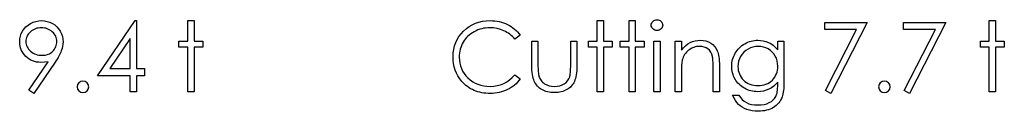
# Model space of a CAD drawing. Header units: inches. Extents: x 7.3 to 43.3, y -43.5 to -20.4.
# Tile 54 of 136: x 27.15 to 29.116, y -32.194 to -32.012. Entities that reach past the tile are written whole.
import ezdxf

# ---------------------------------------------------------------- set-up
doc = ezdxf.new("R2010")
doc.units = ezdxf.units.IN
doc.header["$LTSCALE"] = 0.5
doc.header["$MEASUREMENT"] = 0

msp = doc.modelspace()

# ---------------------------------------------------------------- linework, layer by layer
at = {"color": 7, "linetype": 'Continuous'}
for p, q in [((27.1673, -32.0223), (27.1721, -32.0192)), ((27.1721, -32.0192), (27.1774, -32.0167)), ((27.1774, -32.0167), (27.1829, -32.0149)), ((27.1829, -32.0149), (27.1885, -32.0139)), ((27.1885, -32.0139), (27.1944, -32.0135)), ((27.1944, -32.0135), (27.1944, -32.0135)), ((27.1944, -32.0135), (27.2001, -32.0139)), ((27.2001, -32.0139), (27.2056, -32.0149)), ((27.2056, -32.0149), (27.2108, -32.0166)), ((27.2108, -32.0166), (27.2159, -32.0191)), ((27.2159, -32.0191), (27.2206, -32.0221)), ((27.306, -32.1231), (27.3812, -32.0135)), ((27.3812, -32.0135), (27.3837, -32.0135)), ((27.3837, -32.0135), (27.3837, -32.0135)), ((27.3837, -32.0135), (27.3837, -32.1089)), ((27.4862, -32.0135), (27.4985, -32.0135)), ((27.4862, -32.0542), (27.4862, -32.0135)), ((27.4985, -32.0135), (27.4985, -32.0135)), ((27.4985, -32.0135), (27.4985, -32.0542)), ((28.0541, -32.0216), (28.0606, -32.0187)), ((28.0606, -32.0187), (28.0673, -32.0164)), ((28.0673, -32.0164), (28.0745, -32.0148)), ((28.0745, -32.0148), (28.0819, -32.0139)), ((28.0819, -32.0139), (28.0897, -32.0135)), ((28.0897, -32.0135), (28.0897, -32.0135)), ((28.0897, -32.0135), (28.0945, -32.0136)), ((28.0945, -32.0136), (28.0991, -32.014)), ((28.0991, -32.014), (28.1036, -32.0146)), ((28.1036, -32.0146), (28.108, -32.0154)), ((28.108, -32.0154), (28.1123, -32.0165)), ((28.1123, -32.0165), (28.1165, -32.0178)), ((28.1165, -32.0178), (28.1205, -32.0193)), ((28.1205, -32.0193), (28.1244, -32.0211)), ((28.3035, -32.0135), (28.3159, -32.0135)), ((28.3035, -32.0542), (28.3035, -32.0135)), ((28.3159, -32.0135), (28.3159, -32.0135)), ((28.3159, -32.0135), (28.3159, -32.0542)), ((28.3671, -32.0135), (28.3795, -32.0135)), ((28.3671, -32.0542), (28.3671, -32.0135)), ((28.3795, -32.0135), (28.3795, -32.0135)), ((28.3795, -32.0135), (28.3795, -32.0542)), ((28.4113, -32.0224), (28.4115, -32.0203)), ((28.4115, -32.0203), (28.4122, -32.0183)), ((28.4122, -32.0183), (28.4132, -32.0165)), ((28.4132, -32.0165), (28.4147, -32.0149)), ((28.4147, -32.0149), (28.4164, -32.0135)), ((28.4164, -32.0135), (28.4184, -32.0125)), ((28.4184, -32.0125), (28.4205, -32.0119)), ((28.4205, -32.0119), (28.4227, -32.0118)), ((28.4227, -32.0118), (28.425, -32.0119)), ((28.425, -32.0119), (28.4272, -32.0125)), ((28.4272, -32.0125), (28.4291, -32.0135)), ((28.4291, -32.0135), (28.4309, -32.0149)), ((28.4309, -32.0149), (28.4324, -32.0165)), ((28.4324, -32.0165), (28.4334, -32.0183)), ((28.4334, -32.0183), (28.4341, -32.0203)), ((28.4341, -32.0203), (28.4343, -32.0224)), ((28.7576, -32.0171), (28.8424, -32.0171)), ((28.7576, -32.0312), (28.7576, -32.0171)), ((28.8424, -32.0171), (28.7699, -32.1584)), ((28.8424, -32.0171), (28.8424, -32.0171)), ((28.9148, -32.0171), (28.9996, -32.0171)), ((28.9148, -32.0312), (28.9148, -32.0171)), ((28.9996, -32.0171), (28.9272, -32.1584)), ((28.9996, -32.0171), (28.9996, -32.0171)), ((29.0862, -32.0135), (29.0985, -32.0135)), ((29.0862, -32.0542), (29.0862, -32.0135)), ((29.0985, -32.0135), (29.0985, -32.0135)), ((29.0985, -32.0135), (29.0985, -32.0542)), ((27.1519, -32.0445), (27.1537, -32.0393)), ((27.1537, -32.0393), (27.1561, -32.0344)), ((27.1561, -32.0344), (27.1592, -32.0299)), ((27.1592, -32.0299), (27.1629, -32.0259)), ((27.1629, -32.0259), (27.1673, -32.0223)), ((27.1679, -32.0399), (27.1664, -32.0422)), ((27.1698, -32.0377), (27.1679, -32.0399)), ((27.1719, -32.0357), (27.1698, -32.0377)), ((27.1742, -32.0338), (27.1719, -32.0357)), ((27.1766, -32.0322), (27.1742, -32.0338)), ((27.1792, -32.0308), (27.1766, -32.0322)), ((27.1819, -32.0297), (27.1792, -32.0308)), ((27.1847, -32.0288), (27.1819, -32.0297)), ((27.1876, -32.0282), (27.1847, -32.0288)), ((27.1906, -32.0278), (27.1876, -32.0282)), ((27.1937, -32.0277), (27.1906, -32.0278)), ((27.1969, -32.0278), (27.1937, -32.0277)), ((27.1937, -32.0277), (27.1937, -32.0277)), ((27.1999, -32.0282), (27.1969, -32.0278)), ((27.2029, -32.0288), (27.1999, -32.0282)), ((27.2056, -32.0297), (27.2029, -32.0288)), ((27.2083, -32.0308), (27.2056, -32.0297)), ((27.2109, -32.0322), (27.2083, -32.0308)), ((27.2133, -32.0338), (27.2109, -32.0322)), ((27.2156, -32.0357), (27.2133, -32.0338)), ((27.2178, -32.0377), (27.2156, -32.0357)), ((27.2196, -32.0399), (27.2178, -32.0377)), ((27.2212, -32.0422), (27.2196, -32.0399)), ((27.2206, -32.0221), (27.2247, -32.0257)), ((27.2247, -32.0257), (27.2283, -32.0299)), ((27.2283, -32.0299), (27.2314, -32.0346)), ((27.2314, -32.0346), (27.2339, -32.0397)), ((27.2339, -32.0397), (27.2357, -32.0449)), ((28.0275, -32.0451), (28.0318, -32.0395)), ((28.0318, -32.0395), (28.0367, -32.0342)), ((28.0367, -32.0342), (28.0422, -32.0293)), ((28.0422, -32.0293), (28.048, -32.0251)), ((28.048, -32.0251), (28.0541, -32.0216)), ((28.0512, -32.0397), (28.0481, -32.0421)), ((28.0545, -32.0375), (28.0512, -32.0397)), ((28.0579, -32.0355), (28.0545, -32.0375)), ((28.0615, -32.0336), (28.0579, -32.0355)), ((28.0652, -32.032), (28.0615, -32.0336)), ((28.069, -32.0307), (28.0652, -32.032)), ((28.0728, -32.0296), (28.069, -32.0307)), ((28.0767, -32.0288), (28.0728, -32.0296)), ((28.0807, -32.0282), (28.0767, -32.0288)), ((28.0848, -32.0278), (28.0807, -32.0282)), ((28.089, -32.0277), (28.0848, -32.0278)), ((28.0965, -32.028), (28.089, -32.0277)), ((28.089, -32.0277), (28.089, -32.0277)), ((28.1036, -32.0291), (28.0965, -32.028)), ((28.1105, -32.0309), (28.1036, -32.0291)), ((28.1171, -32.0335), (28.1105, -32.0309)), ((28.1202, -32.0351), (28.1171, -32.0335)), ((28.1233, -32.0368), (28.1202, -32.0351)), ((28.1262, -32.0386), (28.1233, -32.0368)), ((28.1244, -32.0211), (28.1282, -32.0231)), ((28.129, -32.0407), (28.1262, -32.0386)), ((28.1282, -32.0231), (28.1318, -32.0253)), ((28.1317, -32.0429), (28.129, -32.0407)), ((28.1318, -32.0253), (28.1353, -32.0277)), ((28.1353, -32.0277), (28.1385, -32.0302)), ((28.1385, -32.0302), (28.1416, -32.033)), ((28.1416, -32.033), (28.1446, -32.0359)), ((28.1446, -32.0359), (28.1473, -32.039)), ((28.1473, -32.039), (28.1499, -32.0423)), ((28.4115, -32.0245), (28.4113, -32.0224)), ((28.4113, -32.0224), (28.4113, -32.0224)), ((28.4122, -32.0264), (28.4115, -32.0245)), ((28.4132, -32.0282), (28.4122, -32.0264)), ((28.4147, -32.0298), (28.4132, -32.0282)), ((28.4164, -32.0312), (28.4147, -32.0298)), ((28.4184, -32.0322), (28.4164, -32.0312)), ((28.4205, -32.0328), (28.4184, -32.0322)), ((28.4227, -32.033), (28.4205, -32.0328)), ((28.425, -32.0328), (28.4227, -32.033)), ((28.4227, -32.033), (28.4227, -32.033)), ((28.4272, -32.0322), (28.425, -32.0328)), ((28.4291, -32.0312), (28.4272, -32.0322)), ((28.4309, -32.0298), (28.4291, -32.0312)), ((28.4324, -32.0282), (28.4309, -32.0298)), ((28.4334, -32.0264), (28.4324, -32.0282)), ((28.4341, -32.0245), (28.4334, -32.0264)), ((28.4343, -32.0224), (28.4341, -32.0245)), ((28.4343, -32.0224), (28.4343, -32.0224)), ((28.8214, -32.0312), (28.7576, -32.0312)), ((28.7576, -32.0312), (28.7576, -32.0312)), ((28.7592, -32.1525), (28.8214, -32.0312)), ((28.8214, -32.0312), (28.8214, -32.0312)), ((28.9787, -32.0312), (28.9148, -32.0312)), ((28.9148, -32.0312), (28.9148, -32.0312)), ((28.9165, -32.1525), (28.9787, -32.0312)), ((28.9787, -32.0312), (28.9787, -32.0312)), ((27.1505, -32.0557), (27.1509, -32.05)), ((27.1507, -32.06), (27.1505, -32.0557)), ((27.1505, -32.0557), (27.1505, -32.0557)), ((27.1513, -32.064), (27.1507, -32.06)), ((27.1509, -32.05), (27.1519, -32.0445)), ((27.163, -32.0522), (27.1629, -32.055)), ((27.1629, -32.055), (27.1629, -32.055)), ((27.1629, -32.055), (27.163, -32.0578)), ((27.1634, -32.0496), (27.163, -32.0522)), ((27.163, -32.0578), (27.1634, -32.0605)), ((27.1641, -32.047), (27.1634, -32.0496)), ((27.1651, -32.0445), (27.1641, -32.047)), ((27.1664, -32.0422), (27.1651, -32.0445)), ((27.2224, -32.0445), (27.2212, -32.0422)), ((27.2234, -32.047), (27.2224, -32.0445)), ((27.2241, -32.0496), (27.2234, -32.047)), ((27.2246, -32.0522), (27.2241, -32.0496)), ((27.2242, -32.0605), (27.2246, -32.0578)), ((27.2247, -32.055), (27.2246, -32.0522)), ((27.2246, -32.0578), (27.2247, -32.055)), ((27.2247, -32.055), (27.2247, -32.055)), ((27.2357, -32.0449), (27.2367, -32.0503)), ((27.2368, -32.0602), (27.2362, -32.0646)), ((27.2367, -32.0503), (27.2371, -32.0559)), ((27.2371, -32.0559), (27.2368, -32.0602)), ((27.2371, -32.0559), (27.2371, -32.0559)), ((27.3713, -32.0491), (27.3303, -32.1089)), ((27.3713, -32.1089), (27.3713, -32.0491)), ((27.3713, -32.0491), (27.3713, -32.0491)), ((27.4685, -32.0665), (27.4685, -32.0542)), ((27.4685, -32.0542), (27.4685, -32.0542)), ((27.4685, -32.0542), (27.4862, -32.0542)), ((27.4862, -32.0542), (27.4862, -32.0542)), ((27.4985, -32.0542), (27.4985, -32.0542)), ((27.4985, -32.0542), (27.5162, -32.0542)), ((27.5162, -32.0542), (27.5162, -32.0542)), ((27.5162, -32.0542), (27.5162, -32.0665)), ((28.0186, -32.0638), (28.0209, -32.0573)), ((28.0209, -32.0573), (28.0238, -32.0511)), ((28.0238, -32.0511), (28.0275, -32.0451)), ((28.0339, -32.0598), (28.0324, -32.0633)), ((28.0358, -32.0565), (28.0339, -32.0598)), ((28.0379, -32.0533), (28.0358, -32.0565)), ((28.0401, -32.0502), (28.0379, -32.0533)), ((28.0426, -32.0473), (28.0401, -32.0502)), ((28.0453, -32.0446), (28.0426, -32.0473)), ((28.0481, -32.0421), (28.0453, -32.0446)), ((28.1342, -32.0453), (28.1317, -32.0429)), ((28.1367, -32.0479), (28.1342, -32.0453)), ((28.139, -32.0506), (28.1367, -32.0479)), ((28.1499, -32.0423), (28.139, -32.0506)), ((28.139, -32.0506), (28.139, -32.0506)), ((28.1728, -32.0542), (28.1852, -32.0542)), ((28.1728, -32.1023), (28.1728, -32.0542)), ((28.1852, -32.0542), (28.1852, -32.0542)), ((28.1852, -32.0542), (28.1852, -32.1009)), ((28.2505, -32.1009), (28.2505, -32.0542)), ((28.2505, -32.0542), (28.2505, -32.0542)), ((28.2505, -32.0542), (28.2629, -32.0542)), ((28.2629, -32.0542), (28.2629, -32.0542)), ((28.2629, -32.0542), (28.2629, -32.1032)), ((28.2859, -32.0665), (28.2859, -32.0542)), ((28.2859, -32.0542), (28.2859, -32.0542)), ((28.2859, -32.0542), (28.3035, -32.0542)), ((28.3035, -32.0542), (28.3035, -32.0542)), ((28.3159, -32.0542), (28.3159, -32.0542)), ((28.3159, -32.0542), (28.3336, -32.0542)), ((28.3336, -32.0542), (28.3336, -32.0542)), ((28.3336, -32.0542), (28.3336, -32.0665)), ((28.3495, -32.0665), (28.3495, -32.0542)), ((28.3495, -32.0542), (28.3495, -32.0542)), ((28.3495, -32.0542), (28.3671, -32.0542)), ((28.3671, -32.0542), (28.3671, -32.0542)), ((28.3795, -32.0542), (28.3795, -32.0542)), ((28.3795, -32.0542), (28.3972, -32.0542)), ((28.3972, -32.0542), (28.3972, -32.0542)), ((28.3972, -32.0542), (28.3972, -32.0665)), ((28.4166, -32.0542), (28.429, -32.0542)), ((28.4166, -32.1549), (28.4166, -32.0542)), ((28.429, -32.0542), (28.429, -32.0542)), ((28.429, -32.0542), (28.429, -32.1549)), ((28.459, -32.0542), (28.4714, -32.0542)), ((28.459, -32.1549), (28.459, -32.0542)), ((28.4714, -32.0542), (28.4714, -32.0542)), ((28.4714, -32.0542), (28.4714, -32.0723)), ((28.4797, -32.0633), (28.4842, -32.0599)), ((28.4842, -32.0599), (28.4888, -32.0571)), ((28.4888, -32.0571), (28.4937, -32.0551)), ((28.4937, -32.0551), (28.4988, -32.0536)), ((28.4988, -32.0536), (28.5042, -32.0527)), ((28.5042, -32.0527), (28.5097, -32.0524)), ((28.5097, -32.0524), (28.5097, -32.0524)), ((28.5097, -32.0524), (28.5153, -32.0527)), ((28.5153, -32.0527), (28.5205, -32.0538)), ((28.5205, -32.0538), (28.5254, -32.0556)), ((28.5254, -32.0556), (28.53, -32.0581)), ((28.53, -32.0581), (28.5341, -32.0612)), ((28.5952, -32.0612), (28.5982, -32.0594)), ((28.5982, -32.0594), (28.6013, -32.0577)), ((28.6013, -32.0577), (28.6044, -32.0563)), ((28.6044, -32.0563), (28.6076, -32.0551)), ((28.6076, -32.0551), (28.6108, -32.0541)), ((28.6108, -32.0541), (28.6141, -32.0534)), ((28.6141, -32.0534), (28.6174, -32.0528)), ((28.6174, -32.0528), (28.6207, -32.0525)), ((28.6207, -32.0525), (28.6241, -32.0524)), ((28.6241, -32.0524), (28.6241, -32.0524)), ((28.6241, -32.0524), (28.6296, -32.0527)), ((28.6296, -32.0527), (28.635, -32.0535)), ((28.635, -32.0535), (28.6401, -32.0548)), ((28.6401, -32.0548), (28.6451, -32.0567)), ((28.6451, -32.0567), (28.6499, -32.0592)), ((28.6499, -32.0592), (28.6547, -32.0626)), ((28.6639, -32.0542), (28.6763, -32.0542)), ((28.6639, -32.0718), (28.6639, -32.0542)), ((28.6763, -32.0542), (28.6763, -32.0542)), ((28.6763, -32.0542), (28.6763, -32.1341)), ((29.0685, -32.0665), (29.0685, -32.0542)), ((29.0685, -32.0542), (29.0685, -32.0542)), ((29.0685, -32.0542), (29.0862, -32.0542)), ((29.0862, -32.0542), (29.0862, -32.0542)), ((29.0985, -32.0542), (29.0985, -32.0542)), ((29.0985, -32.0542), (29.1162, -32.0542)), ((29.1162, -32.0542), (29.1162, -32.0542)), ((29.1162, -32.0542), (29.1162, -32.0665)), ((27.1522, -32.0679), (27.1513, -32.064)), ((27.1536, -32.0716), (27.1522, -32.0679)), ((27.1553, -32.0752), (27.1536, -32.0716)), ((27.1574, -32.0785), (27.1553, -32.0752)), ((27.1599, -32.0817), (27.1574, -32.0785)), ((27.1634, -32.0605), (27.1642, -32.0631)), ((27.1642, -32.0631), (27.1652, -32.0656)), ((27.1652, -32.0656), (27.1665, -32.0679)), ((27.1665, -32.0679), (27.1682, -32.0702)), ((27.1682, -32.0702), (27.1701, -32.0723)), ((27.1701, -32.0723), (27.1723, -32.0744)), ((27.1723, -32.0744), (27.1747, -32.0763)), ((27.1747, -32.0763), (27.1772, -32.0779)), ((27.1772, -32.0779), (27.1799, -32.0793)), ((27.1799, -32.0793), (27.1827, -32.0804)), ((27.2071, -32.0804), (27.2097, -32.0793)), ((27.2097, -32.0793), (27.2122, -32.0779)), ((27.2122, -32.0779), (27.2144, -32.0763)), ((27.2144, -32.0763), (27.2166, -32.0744)), ((27.2166, -32.0744), (27.2185, -32.0723)), ((27.2185, -32.0723), (27.2201, -32.0702)), ((27.2201, -32.0702), (27.2215, -32.0679)), ((27.2215, -32.0679), (27.2227, -32.0656)), ((27.2227, -32.0656), (27.2236, -32.0631)), ((27.2236, -32.0631), (27.2242, -32.0605)), ((27.2315, -32.0787), (27.2302, -32.0814)), ((27.2326, -32.0762), (27.2315, -32.0787)), ((27.2336, -32.0738), (27.2326, -32.0762)), ((27.2351, -32.0692), (27.2336, -32.0738)), ((27.2362, -32.0646), (27.2351, -32.0692)), ((27.4862, -32.0665), (27.4685, -32.0665)), ((27.4685, -32.0665), (27.4685, -32.0665)), ((27.4862, -32.1549), (27.4862, -32.0665)), ((27.4862, -32.0665), (27.4862, -32.0665)), ((27.5162, -32.0665), (27.4985, -32.0665)), ((27.4985, -32.0665), (27.4985, -32.0665)), ((27.4985, -32.0665), (27.4985, -32.1549)), ((27.5162, -32.0665), (27.5162, -32.0665)), ((28.0156, -32.0852), (28.0159, -32.0777)), ((28.0159, -32.0777), (28.0169, -32.0706)), ((28.0169, -32.0706), (28.0186, -32.0638)), ((28.0285, -32.0781), (28.0281, -32.082)), ((28.0291, -32.0742), (28.0285, -32.0781)), ((28.0299, -32.0705), (28.0291, -32.0742)), ((28.031, -32.0668), (28.0299, -32.0705)), ((28.0324, -32.0633), (28.031, -32.0668)), ((28.3035, -32.0665), (28.2859, -32.0665)), ((28.2859, -32.0665), (28.2859, -32.0665)), ((28.3035, -32.1549), (28.3035, -32.0665)), ((28.3035, -32.0665), (28.3035, -32.0665)), ((28.3336, -32.0665), (28.3159, -32.0665)), ((28.3159, -32.0665), (28.3159, -32.0665)), ((28.3159, -32.0665), (28.3159, -32.1549)), ((28.3336, -32.0665), (28.3336, -32.0665)), ((28.3671, -32.0665), (28.3495, -32.0665)), ((28.3495, -32.0665), (28.3495, -32.0665)), ((28.3671, -32.1549), (28.3671, -32.0665)), ((28.3671, -32.0665), (28.3671, -32.0665)), ((28.3972, -32.0665), (28.3795, -32.0665)), ((28.3795, -32.0665), (28.3795, -32.0665)), ((28.3795, -32.0665), (28.3795, -32.1549)), ((28.3972, -32.0665), (28.3972, -32.0665)), ((28.4714, -32.0723), (28.4754, -32.0675)), ((28.4714, -32.0723), (28.4714, -32.0723)), ((28.4754, -32.0675), (28.4797, -32.0633)), ((28.4796, -32.0787), (28.4779, -32.081)), ((28.4815, -32.0765), (28.4796, -32.0787)), ((28.4836, -32.0744), (28.4815, -32.0765)), ((28.4859, -32.0724), (28.4836, -32.0744)), ((28.4883, -32.0706), (28.4859, -32.0724)), ((28.4908, -32.0691), (28.4883, -32.0706)), ((28.4934, -32.0678), (28.4908, -32.0691)), ((28.4961, -32.0667), (28.4934, -32.0678)), ((28.4988, -32.0658), (28.4961, -32.0667)), ((28.5017, -32.0652), (28.4988, -32.0658)), ((28.5046, -32.0649), (28.5017, -32.0652)), ((28.5075, -32.0648), (28.5046, -32.0649)), ((28.5126, -32.0651), (28.5075, -32.0648)), ((28.5075, -32.0648), (28.5075, -32.0648)), ((28.5171, -32.066), (28.5126, -32.0651)), ((28.5211, -32.0675), (28.5171, -32.066)), ((28.5246, -32.0697), (28.5211, -32.0675)), ((28.5277, -32.0725), (28.5246, -32.0697)), ((28.5301, -32.0759), (28.5277, -32.0725)), ((28.5321, -32.0799), (28.5301, -32.0759)), ((28.5335, -32.0846), (28.5321, -32.0799)), ((28.5341, -32.0612), (28.5377, -32.0648)), ((28.5377, -32.0648), (28.5407, -32.0688)), ((28.5407, -32.0688), (28.5431, -32.0734)), ((28.5431, -32.0734), (28.5441, -32.076)), ((28.5441, -32.076), (28.545, -32.0789)), ((28.545, -32.0789), (28.5457, -32.0821)), ((28.5774, -32.0814), (28.579, -32.0783)), ((28.579, -32.0783), (28.5808, -32.0754)), ((28.5808, -32.0754), (28.5828, -32.0726)), ((28.5828, -32.0726), (28.585, -32.0701)), ((28.585, -32.0701), (28.5873, -32.0676)), ((28.5873, -32.0676), (28.5898, -32.0653)), ((28.5898, -32.0653), (28.5924, -32.0632)), ((28.5924, -32.0632), (28.5952, -32.0612)), ((28.5962, -32.0763), (28.5927, -32.0802)), ((28.6001, -32.0729), (28.5962, -32.0763)), ((28.6046, -32.07), (28.6001, -32.0729)), ((28.6094, -32.0677), (28.6046, -32.07)), ((28.6144, -32.0661), (28.6094, -32.0677)), ((28.6197, -32.0651), (28.6144, -32.0661)), ((28.6251, -32.0648), (28.6197, -32.0651)), ((28.6303, -32.0651), (28.6251, -32.0648)), ((28.6353, -32.066), (28.6303, -32.0651)), ((28.6401, -32.0677), (28.6353, -32.066)), ((28.6448, -32.0699), (28.6401, -32.0677)), ((28.6491, -32.0727), (28.6448, -32.0699)), ((28.6529, -32.0759), (28.6491, -32.0727)), ((28.6562, -32.0797), (28.6529, -32.0759)), ((28.6547, -32.0626), (28.6594, -32.0668)), ((28.6589, -32.0839), (28.6562, -32.0797)), ((28.6594, -32.0668), (28.6639, -32.0718)), ((28.6639, -32.0718), (28.6639, -32.0718)), ((29.0862, -32.0665), (29.0685, -32.0665)), ((29.0685, -32.0665), (29.0685, -32.0665)), ((29.0862, -32.1549), (29.0862, -32.0665)), ((29.0862, -32.0665), (29.0862, -32.0665)), ((29.1162, -32.0665), (29.0985, -32.0665)), ((29.0985, -32.0665), (29.0985, -32.0665)), ((29.0985, -32.0665), (29.0985, -32.1549)), ((29.1162, -32.0665), (29.1162, -32.0665)), ((27.1628, -32.0848), (27.1599, -32.0817)), ((27.1659, -32.0875), (27.1628, -32.0848)), ((27.1693, -32.0899), (27.1659, -32.0875)), ((27.1689, -32.1515), (27.2072, -32.0955)), ((27.1727, -32.0919), (27.1693, -32.0899)), ((27.1764, -32.0936), (27.1727, -32.0919)), ((27.1802, -32.0949), (27.1764, -32.0936)), ((27.2212, -32.0963), (27.1788, -32.1584)), ((27.1842, -32.0958), (27.1802, -32.0949)), ((27.1827, -32.0804), (27.1856, -32.0813)), ((27.1884, -32.0964), (27.1842, -32.0958)), ((27.1856, -32.0813), (27.1886, -32.0819)), ((27.1927, -32.0966), (27.1884, -32.0964)), ((27.1886, -32.0819), (27.1917, -32.0823)), ((27.1917, -32.0823), (27.195, -32.0824)), ((27.1999, -32.0963), (27.1927, -32.0966)), ((27.1927, -32.0966), (27.1927, -32.0966)), ((27.195, -32.0824), (27.1983, -32.0823)), ((27.1983, -32.0823), (27.2014, -32.0819)), ((27.2072, -32.0955), (27.1999, -32.0963)), ((27.2014, -32.0819), (27.2043, -32.0813)), ((27.2043, -32.0813), (27.2071, -32.0804)), ((27.2072, -32.0955), (27.2072, -32.0955)), ((27.2233, -32.0931), (27.2212, -32.0963)), ((27.2212, -32.0963), (27.2212, -32.0963)), ((27.2253, -32.09), (27.2233, -32.0931)), ((27.2271, -32.087), (27.2253, -32.09)), ((27.2288, -32.0841), (27.2271, -32.087)), ((27.2302, -32.0814), (27.2288, -32.0841)), ((28.0159, -32.0922), (28.0156, -32.0852)), ((28.0156, -32.0852), (28.0156, -32.0852)), ((28.0167, -32.099), (28.0159, -32.0922)), ((28.018, -32.1056), (28.0167, -32.099)), ((28.0281, -32.082), (28.028, -32.0861)), ((28.028, -32.0861), (28.028, -32.0861)), ((28.028, -32.0861), (28.0282, -32.0922)), ((28.0282, -32.0922), (28.0291, -32.098)), ((28.0291, -32.098), (28.0304, -32.1036)), ((28.4721, -32.0987), (28.4718, -32.1019)), ((28.4725, -32.0959), (28.4721, -32.0987)), ((28.4728, -32.0935), (28.4725, -32.0959)), ((28.4733, -32.0914), (28.4728, -32.0935)), ((28.4741, -32.0887), (28.4733, -32.0914)), ((28.4733, -32.0914), (28.4733, -32.0914)), ((28.4752, -32.086), (28.4741, -32.0887)), ((28.4765, -32.0834), (28.4752, -32.086)), ((28.4779, -32.081), (28.4765, -32.0834)), ((28.5338, -32.0862), (28.5335, -32.0846)), ((28.5335, -32.0846), (28.5335, -32.0846)), ((28.5341, -32.0882), (28.5338, -32.0862)), ((28.5344, -32.0905), (28.5341, -32.0882)), ((28.5346, -32.0932), (28.5344, -32.0905)), ((28.5348, -32.0962), (28.5346, -32.0932)), ((28.5349, -32.0996), (28.5348, -32.0962)), ((28.5349, -32.1034), (28.5349, -32.0996)), ((28.5457, -32.0821), (28.5463, -32.0857)), ((28.5463, -32.0857), (28.5467, -32.0897)), ((28.5467, -32.0897), (28.5471, -32.0939)), ((28.5471, -32.0939), (28.5473, -32.0985)), ((28.5473, -32.0985), (28.5473, -32.1034)), ((28.5722, -32.1007), (28.5725, -32.0974)), ((28.5725, -32.0974), (28.573, -32.094)), ((28.573, -32.094), (28.5738, -32.0908)), ((28.5738, -32.0908), (28.5748, -32.0876)), ((28.5748, -32.0876), (28.576, -32.0844)), ((28.576, -32.0844), (28.5774, -32.0814)), ((28.5848, -32.0994), (28.5844, -32.1047)), ((28.5858, -32.0942), (28.5848, -32.0994)), ((28.5874, -32.0893), (28.5858, -32.0942)), ((28.5898, -32.0846), (28.5874, -32.0893)), ((28.5927, -32.0802), (28.5898, -32.0846)), ((28.6611, -32.0884), (28.6589, -32.0839)), ((28.6627, -32.0933), (28.6611, -32.0884)), ((28.6636, -32.0985), (28.6627, -32.0933)), ((28.6639, -32.104), (28.6636, -32.0985)), ((27.3303, -32.1089), (27.3303, -32.1089)), ((27.3303, -32.1089), (27.3713, -32.1089)), ((27.3837, -32.1089), (27.3837, -32.1089)), ((27.3837, -32.1089), (27.3996, -32.1089)), ((27.3996, -32.1089), (27.3996, -32.1089)), ((27.3996, -32.1089), (27.3996, -32.1231)), ((28.02, -32.1118), (28.018, -32.1056)), ((28.0224, -32.1178), (28.02, -32.1118)), ((28.0254, -32.1236), (28.0224, -32.1178)), ((28.0304, -32.1036), (28.0323, -32.1089)), ((28.0323, -32.1089), (28.0348, -32.114)), ((28.0348, -32.114), (28.0378, -32.1188)), ((28.0378, -32.1188), (28.0414, -32.1233)), ((28.1729, -32.1074), (28.1728, -32.1023)), ((28.1728, -32.1023), (28.1728, -32.1023)), ((28.1731, -32.1123), (28.1729, -32.1074)), ((28.1735, -32.1167), (28.1731, -32.1123)), ((28.1741, -32.1209), (28.1735, -32.1167)), ((28.1852, -32.1009), (28.1852, -32.1009)), ((28.1852, -32.1009), (28.1852, -32.105)), ((28.1852, -32.105), (28.1853, -32.1087)), ((28.1853, -32.1087), (28.1855, -32.1122)), ((28.1855, -32.1122), (28.1857, -32.1153)), ((28.1857, -32.1153), (28.186, -32.1181)), ((28.186, -32.1181), (28.1863, -32.1205)), ((28.2494, -32.1217), (28.2497, -32.1192)), ((28.2497, -32.1192), (28.2501, -32.1164)), ((28.2501, -32.1164), (28.2503, -32.1131)), ((28.2503, -32.1131), (28.2504, -32.1094)), ((28.2504, -32.1094), (28.2505, -32.1053)), ((28.2505, -32.1053), (28.2505, -32.1009)), ((28.2505, -32.1009), (28.2505, -32.1009)), ((28.2622, -32.1173), (28.2617, -32.1213)), ((28.2626, -32.1129), (28.2622, -32.1173)), ((28.2628, -32.1082), (28.2626, -32.1129)), ((28.2629, -32.1032), (28.2628, -32.1082)), ((28.2629, -32.1032), (28.2629, -32.1032)), ((28.4715, -32.1094), (28.4714, -32.1137)), ((28.4714, -32.1137), (28.4714, -32.1184)), ((28.4714, -32.1184), (28.4714, -32.1184)), ((28.4714, -32.1184), (28.4714, -32.1549)), ((28.4717, -32.1054), (28.4715, -32.1094)), ((28.4718, -32.1019), (28.4717, -32.1054)), ((28.535, -32.1075), (28.5349, -32.1034)), ((28.535, -32.1549), (28.535, -32.1075)), ((28.535, -32.1075), (28.535, -32.1075)), ((28.5473, -32.1034), (28.5473, -32.1034)), ((28.5473, -32.1034), (28.5473, -32.1549)), ((28.5721, -32.1042), (28.5722, -32.1007)), ((28.5722, -32.1076), (28.5721, -32.1042)), ((28.5721, -32.1042), (28.5721, -32.1042)), ((28.5725, -32.111), (28.5722, -32.1076)), ((28.573, -32.1142), (28.5725, -32.111)), ((28.5737, -32.1174), (28.573, -32.1142)), ((28.5747, -32.1206), (28.5737, -32.1174)), ((28.5844, -32.1047), (28.5844, -32.1047)), ((28.5844, -32.1047), (28.5846, -32.1087)), ((28.5846, -32.1087), (28.5851, -32.1125)), ((28.5851, -32.1125), (28.586, -32.1162)), ((28.586, -32.1162), (28.5872, -32.1196)), ((28.6612, -32.1196), (28.6624, -32.116)), ((28.6624, -32.116), (28.6632, -32.1122)), ((28.6632, -32.1122), (28.6638, -32.1082)), ((28.6638, -32.1082), (28.6639, -32.104)), ((28.6639, -32.104), (28.6639, -32.104)), ((27.3713, -32.1231), (27.306, -32.1231)), ((27.306, -32.1231), (27.306, -32.1231)), ((27.3713, -32.1549), (27.3713, -32.1231)), ((27.3713, -32.1231), (27.3713, -32.1231)), ((27.3996, -32.1231), (27.3837, -32.1231)), ((27.3837, -32.1231), (27.3837, -32.1231)), ((27.3837, -32.1231), (27.3837, -32.1549)), ((27.3996, -32.1231), (27.3996, -32.1231)), ((28.029, -32.1291), (28.0254, -32.1236)), ((28.0331, -32.1343), (28.029, -32.1291)), ((28.0357, -32.1372), (28.0331, -32.1343)), ((28.0331, -32.1343), (28.0331, -32.1343)), ((28.0385, -32.1399), (28.0357, -32.1372)), ((28.0414, -32.1233), (28.0455, -32.1276)), ((28.0455, -32.1276), (28.05, -32.1315)), ((28.05, -32.1315), (28.0549, -32.1349)), ((28.0549, -32.1349), (28.06, -32.1377)), ((28.06, -32.1377), (28.0654, -32.1401)), ((28.1105, -32.141), (28.1168, -32.1385)), ((28.1168, -32.1385), (28.1228, -32.1353)), ((28.1228, -32.1353), (28.1285, -32.1313)), ((28.1285, -32.1313), (28.1339, -32.1267)), ((28.1339, -32.1267), (28.139, -32.1213)), ((28.1414, -32.139), (28.1383, -32.1417)), ((28.139, -32.1213), (28.139, -32.1213)), ((28.139, -32.1213), (28.1499, -32.1295)), ((28.1444, -32.136), (28.1414, -32.139)), ((28.1472, -32.1328), (28.1444, -32.136)), ((28.1499, -32.1295), (28.1472, -32.1328)), ((28.1499, -32.1295), (28.1499, -32.1295)), ((28.1748, -32.1247), (28.1741, -32.1209)), ((28.1756, -32.1282), (28.1748, -32.1247)), ((28.1766, -32.1314), (28.1756, -32.1282)), ((28.1778, -32.1342), (28.1766, -32.1314)), ((28.1791, -32.1367), (28.1778, -32.1342)), ((28.1806, -32.1392), (28.1791, -32.1367)), ((28.1863, -32.1205), (28.1867, -32.1226)), ((28.1867, -32.1226), (28.1871, -32.1244)), ((28.1871, -32.1244), (28.1871, -32.1244)), ((28.1871, -32.1244), (28.188, -32.1266)), ((28.188, -32.1266), (28.1889, -32.1288)), ((28.1889, -32.1288), (28.1901, -32.1308)), ((28.1901, -32.1308), (28.1914, -32.1326)), ((28.1914, -32.1326), (28.1929, -32.1344)), ((28.1929, -32.1344), (28.1945, -32.136)), ((28.1945, -32.136), (28.1963, -32.1375)), ((28.1963, -32.1375), (28.1983, -32.1389)), ((28.1983, -32.1389), (28.2027, -32.1412)), ((28.2375, -32.1391), (28.2412, -32.1363)), ((28.2412, -32.1363), (28.2442, -32.133)), ((28.2442, -32.133), (28.2467, -32.1294)), ((28.2467, -32.1294), (28.2485, -32.1254)), ((28.2485, -32.1254), (28.249, -32.1237)), ((28.2485, -32.1254), (28.2485, -32.1254)), ((28.249, -32.1237), (28.2494, -32.1217)), ((28.2566, -32.1369), (28.2552, -32.1393)), ((28.2579, -32.1343), (28.2566, -32.1369)), ((28.2591, -32.1315), (28.2579, -32.1343)), ((28.2601, -32.1284), (28.2591, -32.1315)), ((28.261, -32.125), (28.2601, -32.1284)), ((28.2617, -32.1213), (28.261, -32.125)), ((28.5758, -32.1237), (28.5747, -32.1206)), ((28.5772, -32.1267), (28.5758, -32.1237)), ((28.5787, -32.1296), (28.5772, -32.1267)), ((28.5805, -32.1324), (28.5787, -32.1296)), ((28.5824, -32.1351), (28.5805, -32.1324)), ((28.5845, -32.1376), (28.5824, -32.1351)), ((28.5868, -32.14), (28.5845, -32.1376)), ((28.5872, -32.1196), (28.5888, -32.1229)), ((28.5888, -32.1229), (28.5907, -32.1261)), ((28.5907, -32.1261), (28.5929, -32.129)), ((28.5929, -32.129), (28.5955, -32.1318)), ((28.5955, -32.1318), (28.5984, -32.1343)), ((28.5984, -32.1343), (28.6015, -32.1365)), ((28.6015, -32.1365), (28.6048, -32.1383)), ((28.6048, -32.1383), (28.6083, -32.1398)), ((28.6404, -32.1398), (28.6439, -32.1383)), ((28.6439, -32.1383), (28.6472, -32.1365)), ((28.6472, -32.1365), (28.6502, -32.1343)), ((28.6502, -32.1343), (28.6531, -32.1319)), ((28.6531, -32.1319), (28.6556, -32.1291)), ((28.6556, -32.1291), (28.6578, -32.1261)), ((28.6578, -32.1261), (28.6597, -32.1229)), ((28.6597, -32.1229), (28.6612, -32.1196)), ((28.6639, -32.1356), (28.6601, -32.1399)), ((28.6639, -32.1408), (28.6639, -32.1356)), ((28.6639, -32.1356), (28.6639, -32.1356)), ((28.6763, -32.1341), (28.6762, -32.1392)), ((28.6763, -32.1341), (28.6763, -32.1341)), ((27.1788, -32.1584), (27.1689, -32.1515)), ((27.1689, -32.1515), (27.1689, -32.1515)), ((27.3837, -32.1549), (27.3713, -32.1549)), ((27.3713, -32.1549), (27.3713, -32.1549)), ((27.3837, -32.1549), (27.3837, -32.1549)), ((27.4985, -32.1549), (27.4862, -32.1549)), ((27.4862, -32.1549), (27.4862, -32.1549)), ((27.4985, -32.1549), (27.4985, -32.1549)), ((28.0414, -32.1425), (28.0385, -32.1399)), ((28.0444, -32.1448), (28.0414, -32.1425)), ((28.0476, -32.147), (28.0444, -32.1448)), ((28.0508, -32.149), (28.0476, -32.147)), ((28.0542, -32.1508), (28.0508, -32.149)), ((28.0577, -32.1524), (28.0542, -32.1508)), ((28.0613, -32.1538), (28.0577, -32.1524)), ((28.065, -32.155), (28.0613, -32.1538)), ((28.0689, -32.156), (28.065, -32.155)), ((28.0654, -32.1401), (28.071, -32.1419)), ((28.0728, -32.1569), (28.0689, -32.156)), ((28.071, -32.1419), (28.077, -32.1432)), ((28.0769, -32.1575), (28.0728, -32.1569)), ((28.0811, -32.158), (28.0769, -32.1575)), ((28.077, -32.1432), (28.0833, -32.144)), ((28.0855, -32.1583), (28.0811, -32.158)), ((28.0833, -32.144), (28.0898, -32.1443)), ((28.0899, -32.1584), (28.0855, -32.1583)), ((28.0898, -32.1443), (28.097, -32.1439)), ((28.0898, -32.1443), (28.0898, -32.1443)), ((28.0946, -32.1583), (28.0899, -32.1584)), ((28.0899, -32.1584), (28.0899, -32.1584)), ((28.0991, -32.1579), (28.0946, -32.1583)), ((28.097, -32.1439), (28.1039, -32.1428)), ((28.1036, -32.1573), (28.0991, -32.1579)), ((28.108, -32.1565), (28.1036, -32.1573)), ((28.1039, -32.1428), (28.1105, -32.141)), ((28.1122, -32.1554), (28.108, -32.1565)), ((28.1163, -32.1541), (28.1122, -32.1554)), ((28.1203, -32.1526), (28.1163, -32.1541)), ((28.1242, -32.1508), (28.1203, -32.1526)), ((28.128, -32.1489), (28.1242, -32.1508)), ((28.1316, -32.1467), (28.128, -32.1489)), ((28.135, -32.1443), (28.1316, -32.1467)), ((28.1383, -32.1417), (28.135, -32.1443)), ((28.1822, -32.1415), (28.1806, -32.1392)), ((28.184, -32.1436), (28.1822, -32.1415)), ((28.186, -32.1456), (28.184, -32.1436)), ((28.1881, -32.1475), (28.186, -32.1456)), ((28.1904, -32.1492), (28.1881, -32.1475)), ((28.1928, -32.1507), (28.1904, -32.1492)), ((28.1954, -32.1521), (28.1928, -32.1507)), ((28.1982, -32.1533), (28.1954, -32.1521)), ((28.2011, -32.1543), (28.1982, -32.1533)), ((28.2041, -32.1551), (28.2011, -32.1543)), ((28.2027, -32.1412), (28.2074, -32.1429)), ((28.2074, -32.1558), (28.2041, -32.1551)), ((28.2074, -32.1429), (28.2125, -32.1439)), ((28.2107, -32.1563), (28.2074, -32.1558)), ((28.2143, -32.1565), (28.2107, -32.1563)), ((28.2125, -32.1439), (28.2181, -32.1443)), ((28.2179, -32.1566), (28.2143, -32.1565)), ((28.2216, -32.1565), (28.2179, -32.1566)), ((28.2179, -32.1566), (28.2179, -32.1566)), ((28.2181, -32.1443), (28.2236, -32.1439)), ((28.2181, -32.1443), (28.2181, -32.1443)), ((28.2252, -32.1563), (28.2216, -32.1565)), ((28.2236, -32.1439), (28.2287, -32.143)), ((28.2285, -32.1558), (28.2252, -32.1563)), ((28.2318, -32.1551), (28.2285, -32.1558)), ((28.2287, -32.143), (28.2333, -32.1413)), ((28.2348, -32.1543), (28.2318, -32.1551)), ((28.2333, -32.1413), (28.2375, -32.1391)), ((28.2377, -32.1533), (28.2348, -32.1543)), ((28.2404, -32.1521), (28.2377, -32.1533)), ((28.243, -32.1507), (28.2404, -32.1521)), ((28.2454, -32.1492), (28.243, -32.1507)), ((28.2477, -32.1475), (28.2454, -32.1492)), ((28.2498, -32.1456), (28.2477, -32.1475)), ((28.2517, -32.1436), (28.2498, -32.1456)), ((28.2535, -32.1415), (28.2517, -32.1436)), ((28.2552, -32.1393), (28.2535, -32.1415)), ((28.3159, -32.1549), (28.3035, -32.1549)), ((28.3035, -32.1549), (28.3035, -32.1549)), ((28.3159, -32.1549), (28.3159, -32.1549)), ((28.3795, -32.1549), (28.3671, -32.1549)), ((28.3671, -32.1549), (28.3671, -32.1549)), ((28.3795, -32.1549), (28.3795, -32.1549)), ((28.429, -32.1549), (28.4166, -32.1549)), ((28.4166, -32.1549), (28.4166, -32.1549)), ((28.429, -32.1549), (28.429, -32.1549)), ((28.4714, -32.1549), (28.459, -32.1549)), ((28.459, -32.1549), (28.459, -32.1549)), ((28.4714, -32.1549), (28.4714, -32.1549)), ((28.5473, -32.1549), (28.535, -32.1549)), ((28.535, -32.1549), (28.535, -32.1549)), ((28.5473, -32.1549), (28.5473, -32.1549)), ((28.5892, -32.1422), (28.5868, -32.14)), ((28.5919, -32.1443), (28.5892, -32.1422)), ((28.5947, -32.1462), (28.5919, -32.1443)), ((28.5976, -32.148), (28.5947, -32.1462)), ((28.6007, -32.1496), (28.5976, -32.148)), ((28.6038, -32.151), (28.6007, -32.1496)), ((28.607, -32.1522), (28.6038, -32.151)), ((28.6102, -32.1531), (28.607, -32.1522)), ((28.6083, -32.1398), (28.612, -32.141)), ((28.6135, -32.1539), (28.6102, -32.1531)), ((28.612, -32.141), (28.6159, -32.1418)), ((28.6168, -32.1544), (28.6135, -32.1539)), ((28.6159, -32.1418), (28.62, -32.1423)), ((28.6202, -32.1547), (28.6168, -32.1544)), ((28.62, -32.1423), (28.6243, -32.1425)), ((28.6237, -32.1549), (28.6202, -32.1547)), ((28.6295, -32.1545), (28.6237, -32.1549)), ((28.6237, -32.1549), (28.6237, -32.1549)), ((28.6243, -32.1425), (28.6287, -32.1423)), ((28.6243, -32.1425), (28.6243, -32.1425)), ((28.6287, -32.1423), (28.6328, -32.1418)), ((28.6352, -32.1536), (28.6295, -32.1545)), ((28.6328, -32.1418), (28.6367, -32.141)), ((28.6407, -32.1521), (28.6352, -32.1536)), ((28.6367, -32.141), (28.6404, -32.1398)), ((28.6461, -32.1499), (28.6407, -32.1521)), ((28.6512, -32.1471), (28.6461, -32.1499)), ((28.6558, -32.1438), (28.6512, -32.1471)), ((28.6601, -32.1399), (28.6558, -32.1438)), ((28.6617, -32.1604), (28.6624, -32.1579)), ((28.6624, -32.1579), (28.6629, -32.155)), ((28.6629, -32.155), (28.6634, -32.1519)), ((28.6634, -32.1519), (28.6637, -32.1485)), ((28.6637, -32.1485), (28.6639, -32.1448)), ((28.6639, -32.1448), (28.6639, -32.1408)), ((28.6639, -32.1408), (28.6639, -32.1408)), ((28.6749, -32.156), (28.6742, -32.1593)), ((28.6754, -32.1523), (28.6749, -32.156)), ((28.6758, -32.1483), (28.6754, -32.1523)), ((28.6761, -32.1439), (28.6758, -32.1483)), ((28.6762, -32.1392), (28.6761, -32.1439)), ((28.7699, -32.1584), (28.7592, -32.1525)), ((28.7592, -32.1525), (28.7592, -32.1525)), ((28.7699, -32.1584), (28.7699, -32.1584)), ((28.9272, -32.1584), (28.9165, -32.1525)), ((28.9165, -32.1525), (28.9165, -32.1525)), ((28.9272, -32.1584), (28.9272, -32.1584)), ((29.0985, -32.1549), (29.0862, -32.1549)), ((29.0862, -32.1549), (29.0862, -32.1549)), ((29.0985, -32.1549), (29.0985, -32.1549)), ((28.5766, -32.1675), (28.5738, -32.1619)), ((28.5738, -32.1619), (28.5738, -32.1619)), ((28.5738, -32.1619), (28.5862, -32.1619)), ((28.5795, -32.1725), (28.5766, -32.1675)), ((28.5825, -32.1766), (28.5795, -32.1725)), ((28.5857, -32.1801), (28.5825, -32.1766)), ((28.5862, -32.1619), (28.5862, -32.1619)), ((28.5862, -32.1619), (28.5893, -32.1666)), ((28.5893, -32.1666), (28.5929, -32.1705)), ((28.5929, -32.1705), (28.5969, -32.1739)), ((28.5969, -32.1739), (28.6012, -32.1766)), ((28.6012, -32.1766), (28.6061, -32.1787)), ((28.6419, -32.1787), (28.6468, -32.1766)), ((28.6468, -32.1766), (28.6511, -32.1741)), ((28.6511, -32.1741), (28.6547, -32.1712)), ((28.6547, -32.1712), (28.6577, -32.1681)), ((28.6577, -32.1681), (28.66, -32.1646)), ((28.66, -32.1646), (28.6609, -32.1627)), ((28.6609, -32.1627), (28.6617, -32.1604)), ((28.6658, -32.1772), (28.6634, -32.1797)), ((28.6678, -32.1744), (28.6658, -32.1772)), ((28.6696, -32.1715), (28.6678, -32.1744)), ((28.6712, -32.1683), (28.6696, -32.1715)), ((28.6726, -32.165), (28.6712, -32.1683)), ((28.6735, -32.1623), (28.6726, -32.165)), ((28.6726, -32.165), (28.6726, -32.165)), ((28.6742, -32.1593), (28.6735, -32.1623)), ((28.5891, -32.1831), (28.5857, -32.1801)), ((28.593, -32.1857), (28.5891, -32.1831)), ((28.5974, -32.188), (28.593, -32.1857)), ((28.6022, -32.19), (28.5974, -32.188)), ((28.6075, -32.1916), (28.6022, -32.19)), ((28.6061, -32.1787), (28.6116, -32.1802)), ((28.6131, -32.1928), (28.6075, -32.1916)), ((28.6116, -32.1802), (28.6175, -32.181)), ((28.619, -32.1935), (28.6131, -32.1928)), ((28.6175, -32.181), (28.6241, -32.1813)), ((28.6253, -32.1937), (28.619, -32.1935)), ((28.6241, -32.1813), (28.6305, -32.181)), ((28.6241, -32.1813), (28.6241, -32.1813)), ((28.6295, -32.1936), (28.6253, -32.1937)), ((28.6253, -32.1937), (28.6253, -32.1937)), ((28.6337, -32.1932), (28.6295, -32.1936)), ((28.6305, -32.181), (28.6365, -32.1802)), ((28.6377, -32.1927), (28.6337, -32.1932)), ((28.6365, -32.1802), (28.6419, -32.1787)), ((28.6415, -32.1918), (28.6377, -32.1927)), ((28.6451, -32.1908), (28.6415, -32.1918)), ((28.6486, -32.1895), (28.6451, -32.1908)), ((28.652, -32.188), (28.6486, -32.1895)), ((28.6552, -32.1863), (28.652, -32.188)), ((28.6582, -32.1843), (28.6552, -32.1863)), ((28.6609, -32.1821), (28.6582, -32.1843)), ((28.6634, -32.1797), (28.6609, -32.1821))]:
    msp.add_line(p, q, dxfattribs=at)
for centre, start, end in [((27.2768, -32.1451), 90.0088, 89.9912), ((28.8768, -32.1451), 90.0085, 89.9915)]:
    msp.add_arc(centre, 0.0115, start, end, dxfattribs=at)

doc.saveas('drawing.dxf')
